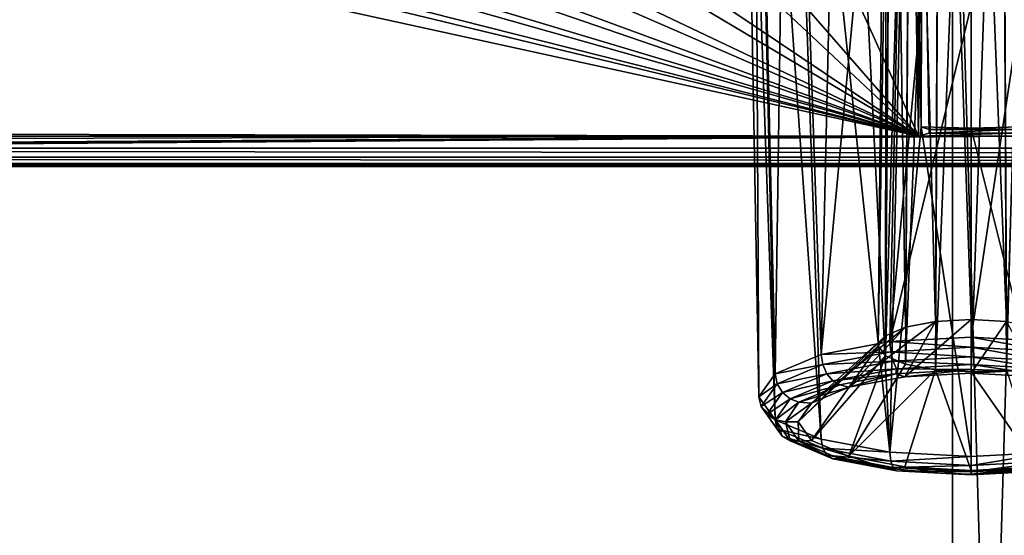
# Model space of a CAD drawing. Header units: metres. Extents: x -900 to 900, y -400 to 400.
# Tile 99 of 241: x -18 to 0, y -358 to -349. Entities that reach past the tile are written whole.
import ezdxf

# ---------------------------------------------------------------- set-up
doc = ezdxf.new("R2010")
doc.units = ezdxf.units.M

msp = doc.modelspace()

# ---------------------------------------------------------------- linework, layer by layer
at = {"layer": 'top'}
for points in [[(-699.821045, -339.827301, -29.544678), (-700.734314, -389.60788, -0.803848), (-0.734328, -389.60788, -0.803848)], [(-0.734328, -339.827301, -29.544678), (-699.821045, -339.827301, -29.544678), (-0.734328, -389.60788, -0.803848)], [(-0.734328, -339.827301, -29.544678), (-0.734328, -389.60788, -0.803848), (0.734328, -339.827301, -29.544678)], [(-0.734328, -389.60788, -0.803848), (0.734328, -389.60788, -0.803848), (0.734328, -339.827301, -29.544678)], [(-699.821045, -341.327301, -32.142754), (-0.734328, -341.327301, -32.142754), (-700.734314, -391.111328, -3.399924)], [(-700.734314, -391.111328, -3.399924), (-0.734328, -341.327301, -32.142754), (-0.734328, -391.111328, -3.399924)], [(0.734328, -341.327301, -32.142754), (0.734328, -391.111328, -3.399924), (-0.734328, -341.327301, -32.142754)], [(0.734328, -391.111328, -3.399924), (-0.734328, -391.111328, -3.399924), (-0.734328, -341.327301, -32.142754)]]:
    msp.add_3dface(points, dxfattribs=at)
at = {"layer": 'top01'}
for points in [[(73.137299, -329.321228, -82.511246), (-73.906776, -329.321228, -82.511246), (72.741257, -351.030212, -89.309532)], [(-73.906776, -329.321228, -82.511246), (-73.510727, -351.030212, -89.309532), (72.741257, -351.030212, -89.309532)], [(-3.219228, -354.937012, -100.835228), (-2.807983, -336.96698, -96.338303), (-1.531755, -336.801483, -96.901085)], [(-3.219228, -354.937012, -100.835228), (-1.531755, -336.801483, -96.901085), (-1.918752, -354.691864, -101.668877)], [(-1.531755, -336.801483, -96.901085), (-1.329419, -348.360382, -100.12896), (-1.918752, -354.691864, -101.668877)], [(-3.829417, -337.239014, -95.413345), (-2.807983, -336.96698, -96.338303), (-3.219228, -354.937012, -100.835228)], [(-4.488656, -337.588959, -94.223465), (-3.829417, -337.239014, -95.413345), (-4.088178, -355.303955, -99.587593)], [(-4.088178, -355.303955, -99.587593), (-3.829417, -337.239014, -95.413345), (-3.219228, -354.937012, -100.835228)], [(-4.716383, -337.980011, -92.893768), (-4.488656, -337.588959, -94.223465), (-4.393312, -355.736755, -98.115898)], [(-4.393312, -355.736755, -98.115898), (-4.488656, -337.588959, -94.223465), (-4.088178, -355.303955, -99.587593)], [(-1.055474, -354.312195, -99.384819), (-0.972737, -337.560181, -94.32135), (-1.516108, -337.660797, -93.979172)], [(-1.055474, -354.312195, -99.384819), (-0.384737, -354.274567, -99.512817), (-0.972737, -337.560181, -94.32135)], [(-0.384737, -354.274567, -99.512817), (-0.384737, -337.528564, -94.428764), (-0.972737, -337.560181, -94.32135)], [(0.203263, -337.560181, -94.32135), (-0.384737, -337.528564, -94.428764), (0.286, -354.312195, -99.384819)], [(-0.384737, -337.528564, -94.428764), (-0.384737, -354.274567, -99.512817), (0.286, -354.312195, -99.384819)], [(0.746634, -337.660797, -93.979172), (0.203263, -337.560181, -94.32135), (0.854624, -354.419403, -99.020317)], [(0.203263, -337.560181, -94.32135), (0.286, -354.312195, -99.384819), (0.854624, -354.419403, -99.020317)], [(-2.00404, -354.579834, -98.474792), (-1.872775, -337.814117, -93.457878), (-1.984737, -337.980011, -92.893768)], [(-2.00404, -354.579834, -98.474792), (-1.624098, -354.419403, -99.020317), (-1.872775, -337.814117, -93.457878)], [(-1.624098, -354.419403, -99.020317), (-1.516108, -337.660797, -93.979172), (-1.872775, -337.814117, -93.457878)], [(-1.624098, -354.419403, -99.020317), (-1.055474, -354.312195, -99.384819), (-1.516108, -337.660797, -93.979172)], [(-4.488656, -338.371063, -91.564072), (-4.716383, -337.980011, -92.893768), (-4.088178, -356.169586, -96.644211)], [(-4.088178, -356.169586, -96.644211), (-4.716383, -337.980011, -92.893768), (-4.393312, -355.736755, -98.115898)], [(-2.137458, -354.769073, -97.831306), (-1.984737, -337.980011, -92.893768), (-1.872775, -338.145905, -92.329659)], [(-2.137458, -354.769073, -97.831306), (-2.00404, -354.579834, -98.474792), (-1.984737, -337.980011, -92.893768)], [(-2.00404, -354.958313, -97.18782), (-2.137458, -354.769073, -97.831306), (-1.872775, -338.145905, -92.329659)], [(-2.00404, -354.958313, -97.18782), (-1.872775, -338.145905, -92.329659), (-1.516108, -338.299225, -91.808365)], [(-3.829417, -338.721008, -90.374191), (-4.488656, -338.371063, -91.564072), (-3.219228, -356.536499, -95.396568)], [(-3.219228, -356.536499, -95.396568), (-4.488656, -338.371063, -91.564072), (-4.088178, -356.169586, -96.644211)], [(-1.624098, -355.118744, -96.642303), (-2.00404, -354.958313, -97.18782), (-1.516108, -338.299225, -91.808365)], [(-1.624098, -355.118744, -96.642303), (-1.516108, -338.299225, -91.808365), (-0.972737, -338.399841, -91.466187)], [(0.203263, -338.399841, -91.466187), (0.746634, -338.299225, -91.808365), (0.286, -355.225952, -96.277794)], [(-1.055474, -355.225952, -96.277794), (-1.624098, -355.118744, -96.642303), (-0.972737, -338.399841, -91.466187)], [(-1.055474, -355.225952, -96.277794), (-0.972737, -338.399841, -91.466187), (-0.384737, -338.431427, -91.358772)], [(-0.384737, -355.26358, -96.149796), (-1.055474, -355.225952, -96.277794), (-0.384737, -338.431427, -91.358772)], [(-0.384737, -338.431427, -91.358772), (0.203263, -338.399841, -91.466187), (-0.384737, -355.26358, -96.149796)], [(0.203263, -338.399841, -91.466187), (0.286, -355.225952, -96.277794), (-0.384737, -355.26358, -96.149796)], [(-1.918752, -356.781677, -94.56292), (-2.807983, -338.993011, -89.449226), (-3.829417, -338.721008, -90.374191)], [(-1.918752, -356.781677, -94.56292), (-3.829417, -338.721008, -90.374191), (-3.219228, -356.536499, -95.396568)], [(-1.531755, -339.158539, -88.886452), (-2.807983, -338.993011, -89.449226), (-1.918752, -356.781677, -94.56292)], [(-1.584707, -339.230011, -88.643356), (-1.375246, -350.801575, -91.82814), (-4.855872, -343.078796, -89.702637)], [(-1.329419, -350.624573, -92.430038), (-1.531755, -339.158539, -88.886452), (-1.918752, -356.781677, -94.56292)], [(-1.375246, -350.801575, -91.82814), (-1.584707, -339.230011, -88.643356), (-1.397278, -339.193268, -88.768326)], [(-1.305871, -343.530518, -90.034332), (-1.531755, -339.158539, -88.886452), (-1.329419, -350.624573, -92.430038)], [(-1.375246, -350.801575, -91.82814), (-1.397278, -339.193268, -88.768326), (-1.305871, -343.530518, -90.034332)], [(-73.511017, -350.661682, -91.789635), (-36.634914, -343.078796, -89.702637), (-1.375246, -350.801575, -91.82814)], [(-1.375246, -350.801575, -91.82814), (-36.634914, -343.078796, -89.702637), (-33.380512, -343.078796, -89.702637)], [(-33.380512, -343.078796, -89.702637), (-31.880816, -343.078796, -89.702637), (-1.375246, -350.801575, -91.82814)], [(-31.880816, -343.078796, -89.702637), (-28.626411, -343.078796, -89.702637), (-1.375246, -350.801575, -91.82814)], [(-1.375246, -350.801575, -91.82814), (-28.626411, -343.078796, -89.702637), (-27.126715, -343.078796, -89.702637)], [(-27.126715, -343.078796, -89.702637), (-23.872311, -343.078796, -89.702637), (-1.375246, -350.801575, -91.82814)], [(-23.872311, -343.078796, -89.702637), (-22.372616, -343.078796, -89.702637), (-1.375246, -350.801575, -91.82814)], [(-1.375246, -350.801575, -91.82814), (-22.372616, -343.078796, -89.702637), (-19.11821, -343.078796, -89.702637)], [(-19.11821, -343.078796, -89.702637), (-17.618515, -343.078796, -89.702637), (-1.375246, -350.801575, -91.82814)], [(-17.618515, -343.078796, -89.702637), (-14.364111, -343.078796, -89.702637), (-1.375246, -350.801575, -91.82814)], [(-1.375246, -350.801575, -91.82814), (-14.364111, -343.078796, -89.702637), (-12.864415, -343.078796, -89.702637)], [(-12.864415, -343.078796, -89.702637), (-9.610011, -343.078796, -89.702637), (-1.375246, -350.801575, -91.82814)], [(-1.375246, -350.801575, -91.82814), (-9.610011, -343.078796, -89.702637), (-8.110315, -343.078796, -89.702637)], [(-4.855872, -343.078796, -89.702637), (-1.375246, -350.801575, -91.82814), (-8.110315, -343.078796, -89.702637)], [(-1.175276, -350.745178, -92.019981), (-1.375246, -350.801575, -91.82814), (-1.305871, -343.530518, -90.034332)], [(-1.175276, -350.679504, -92.243301), (-1.305871, -343.530518, -90.034332), (-1.329419, -350.624573, -92.430038)], [(-1.175276, -350.679504, -92.243301), (-1.175276, -350.745178, -92.019981), (-1.305871, -343.530518, -90.034332)], [(-1.918752, -354.691864, -101.668877), (-1.329419, -348.360382, -100.12896), (-0.384737, -348.329407, -100.234207)], [(-0.384737, -348.329407, -100.234207), (-0.384737, -354.605774, -101.961617), (-1.918752, -354.691864, -101.668877)], [(0.559945, -348.360382, -100.12896), (-0.384737, -354.605774, -101.961617), (-0.384737, -348.329407, -100.234207)], [(1.149278, -354.691864, -101.668877), (-0.384737, -354.605774, -101.961617), (0.559945, -348.360382, -100.12896)], [(-73.511017, -350.801575, -91.82814), (-73.511017, -350.661682, -91.789635), (-1.375246, -350.801575, -91.82814)], [(-1.329419, -350.624573, -92.430038), (-1.918752, -356.781677, -94.56292), (-0.384737, -356.867767, -94.270187)], [(-1.175276, -350.679504, -92.243301), (-1.329419, -350.624573, -92.430038), (-0.384737, -350.655518, -92.324791)], [(-0.384737, -350.655518, -92.324791), (-1.329419, -350.624573, -92.430038), (-0.384737, -356.867767, -94.270187)], [(0.405802, -350.679504, -92.243301), (-1.175276, -350.679504, -92.243301), (-0.384737, -350.655518, -92.324791)], [(-0.384737, -350.655518, -92.324791), (0.559945, -350.624573, -92.430038), (0.405802, -350.679504, -92.243301)], [(1.149278, -356.781677, -94.56292), (0.559945, -350.624573, -92.430038), (-0.384737, -350.655518, -92.324791)], [(-0.384737, -350.655518, -92.324791), (-0.384737, -356.867767, -94.270187), (1.149278, -356.781677, -94.56292)], [(-1.375246, -350.801575, -91.82814), (-75.141357, -351.27417, -90.221176), (-76.688385, -350.989777, -91.188232)], [(-76.688385, -350.989777, -91.188232), (-73.511017, -350.801575, -91.82814), (-1.375246, -350.801575, -91.82814)], [(-73.510727, -351.360474, -89.927757), (-75.141357, -351.27417, -90.221176), (-1.375246, -350.801575, -91.82814)], [(72.741257, -351.360474, -89.927757), (-73.510727, -351.360474, -89.927757), (0.605772, -350.801575, -91.82814)], [(0.605772, -350.801575, -91.82814), (-73.510727, -351.360474, -89.927757), (-1.375246, -350.801575, -91.82814)], [(0.605772, -350.801575, -91.82814), (-1.375246, -350.801575, -91.82814), (0.405802, -350.745178, -92.019981)], [(-1.375246, -350.801575, -91.82814), (-1.175276, -350.745178, -92.019981), (0.405802, -350.745178, -92.019981)], [(0.405802, -350.745178, -92.019981), (-1.175276, -350.745178, -92.019981), (0.405802, -350.679504, -92.243301)], [(-1.175276, -350.745178, -92.019981), (-1.175276, -350.679504, -92.243301), (0.405802, -350.679504, -92.243301)], [(-73.510727, -351.199768, -89.401642), (72.741257, -351.199768, -89.401642), (-73.510727, -351.030212, -89.309532)], [(72.741257, -351.199768, -89.401642), (72.741257, -351.030212, -89.309532), (-73.510727, -351.030212, -89.309532)], [(-73.510727, -351.321808, -89.551086), (72.741257, -351.321808, -89.551086), (-73.510727, -351.199768, -89.401642)], [(72.741257, -351.321808, -89.551086), (72.741257, -351.199768, -89.401642), (-73.510727, -351.199768, -89.401642)], [(-73.510727, -351.378174, -89.735619), (72.741257, -351.378174, -89.735619), (-73.510727, -351.321808, -89.551086)], [(72.741257, -351.378174, -89.735619), (72.741257, -351.321808, -89.551086), (-73.510727, -351.321808, -89.551086)], [(-73.510727, -351.360474, -89.927757), (72.741257, -351.360474, -89.927757), (-73.510727, -351.378174, -89.735619)], [(72.741257, -351.360474, -89.927757), (72.741257, -351.378174, -89.735619), (-73.510727, -351.378174, -89.735619)], [(-1.634509, -355.356781, -101.149139), (-1.055474, -354.312195, -99.384819), (-2.694014, -355.556519, -100.469963)], [(-1.055474, -354.312195, -99.384819), (-1.624098, -354.419403, -99.020317), (-2.694014, -355.556519, -100.469963)], [(-0.384737, -355.286652, -101.387634), (-0.384737, -354.274567, -99.512817), (-1.634509, -355.356781, -101.149139)], [(-0.384737, -354.274567, -99.512817), (-1.055474, -354.312195, -99.384819), (-1.634509, -355.356781, -101.149139)], [(0.286, -354.312195, -99.384819), (-0.384737, -354.274567, -99.512817), (-0.384737, -355.286652, -101.387634)], [(0.865034, -355.356781, -101.149139), (0.286, -354.312195, -99.384819), (-0.384737, -355.286652, -101.387634)], [(-2.694014, -355.556519, -100.469963), (-1.624098, -354.419403, -99.020317), (-3.401953, -355.855469, -99.453506)], [(-1.624098, -354.419403, -99.020317), (-2.00404, -354.579834, -98.474792), (-3.401953, -355.855469, -99.453506)], [(-3.401953, -355.855469, -99.453506), (-2.00404, -354.579834, -98.474792), (-3.650548, -356.208069, -98.254509)], [(-2.00404, -354.579834, -98.474792), (-2.137458, -354.769073, -97.831306), (-3.650548, -356.208069, -98.254509)], [(-3.219228, -354.937012, -100.835228), (-1.918752, -354.691864, -101.668877), (-1.898037, -354.882782, -101.688248)], [(-1.918752, -354.691864, -101.668877), (-0.384737, -354.605774, -101.961617), (-0.384737, -354.798187, -101.975945)], [(-1.898037, -354.882782, -101.688248), (-1.918752, -354.691864, -101.668877), (-0.384737, -354.798187, -101.975945)], [(-0.384737, -354.798187, -101.975945), (-0.384737, -354.605774, -101.961617), (1.128562, -354.882782, -101.688248)], [(-0.384737, -354.605774, -101.961617), (1.149278, -354.691864, -101.668877), (1.128562, -354.882782, -101.688248)], [(-4.088178, -355.303955, -99.587593), (-3.219228, -354.937012, -100.835228), (-3.1879, -355.125336, -100.863518)], [(-3.650548, -356.208069, -98.254509), (-2.137458, -354.769073, -97.831306), (-3.401953, -356.560699, -97.055511)], [(-2.137458, -354.769073, -97.831306), (-2.00404, -354.958313, -97.18782), (-3.401953, -356.560699, -97.055511)], [(-3.1879, -355.125336, -100.863518), (-3.219228, -354.937012, -100.835228), (-1.898037, -354.882782, -101.688248)], [(-3.1879, -355.125336, -100.863518), (-1.898037, -354.882782, -101.688248), (-1.85649, -355.063995, -101.636566)], [(-1.898037, -354.882782, -101.688248), (-0.384737, -354.798187, -101.975945), (-0.384737, -354.98175, -101.916481)], [(-1.85649, -355.063995, -101.636566), (-1.898037, -354.882782, -101.688248), (-0.384737, -354.98175, -101.916481)], [(-0.384737, -354.98175, -101.916481), (-0.384737, -354.798187, -101.975945), (1.087016, -355.063995, -101.636566)], [(-0.384737, -354.798187, -101.975945), (1.128562, -354.882782, -101.688248), (1.087016, -355.063995, -101.636566)], [(-4.050013, -355.4888, -99.627609), (-4.088178, -355.303955, -99.587593), (-3.1879, -355.125336, -100.863518)], [(-4.050013, -355.4888, -99.627609), (-3.1879, -355.125336, -100.863518), (-3.11094, -355.299866, -100.83448)], [(-3.401953, -356.560699, -97.055511), (-2.00404, -354.958313, -97.18782), (-2.694014, -356.859619, -96.039055)], [(-3.11094, -355.299866, -100.83448), (-3.1879, -355.125336, -100.863518), (-1.85649, -355.063995, -101.636566)], [(-3.11094, -355.299866, -100.83448), (-1.85649, -355.063995, -101.636566), (-1.795039, -355.207855, -101.523613)], [(-2.00404, -354.958313, -97.18782), (-1.624098, -355.118744, -96.642303), (-2.694014, -356.859619, -96.039055)], [(-2.694014, -356.859619, -96.039055), (-1.624098, -355.118744, -96.642303), (-1.055474, -355.225952, -96.277794)], [(-1.85649, -355.063995, -101.636566), (-0.384737, -354.98175, -101.916481), (-0.384737, -355.128387, -101.791252)], [(-1.795039, -355.207855, -101.523613), (-1.85649, -355.063995, -101.636566), (-0.384737, -355.128387, -101.791252)], [(-0.384737, -355.128387, -101.791252), (-0.384737, -355.21814, -101.620613), (-1.795039, -355.207855, -101.523613)], [(-0.384737, -355.128387, -101.791252), (-0.384737, -354.98175, -101.916481), (1.025565, -355.207855, -101.523613)], [(-0.384737, -354.98175, -101.916481), (1.087016, -355.063995, -101.636566), (1.025565, -355.207855, -101.523613)], [(-0.384737, -355.21814, -101.620613), (-0.384737, -355.128387, -101.791252), (0.424414, -355.244812, -101.529877)], [(-0.384737, -355.128387, -101.791252), (1.025565, -355.207855, -101.523613), (0.424414, -355.244812, -101.529877)], [(-4.393312, -355.736755, -98.115898), (-4.088178, -355.303955, -99.587593), (-4.050013, -355.4888, -99.627609)], [(-3.949385, -355.653381, -99.6325), (-4.050013, -355.4888, -99.627609), (-3.11094, -355.299866, -100.83448)], [(-3.949385, -355.653381, -99.6325), (-3.11094, -355.299866, -100.83448), (-2.997113, -355.433899, -100.755013)], [(-2.997113, -355.433899, -100.755013), (-3.11094, -355.299866, -100.83448), (-1.795039, -355.207855, -101.523613)], [(-1.795039, -355.207855, -101.523613), (-1.807845, -355.303223, -101.331299), (-2.997113, -355.433899, -100.755013)], [(-1.807845, -355.303223, -101.331299), (-2.86452, -355.507751, -100.635864), (-2.997113, -355.433899, -100.755013)], [(-2.694014, -355.556519, -100.469963), (-2.86452, -355.507751, -100.635864), (-1.807845, -355.303223, -101.331299)], [(-1.055474, -355.225952, -96.277794), (-1.634509, -357.059357, -95.359879), (-2.694014, -356.859619, -96.039055)], [(-2.694014, -355.556519, -100.469963), (-1.807845, -355.303223, -101.331299), (-1.634509, -355.356781, -101.149139)], [(-0.384737, -355.21814, -101.620613), (-1.807845, -355.303223, -101.331299), (-1.795039, -355.207855, -101.523613)], [(-1.807845, -355.303223, -101.331299), (-0.384737, -355.21814, -101.620613), (-1.634509, -355.356781, -101.149139)], [(-1.634509, -355.356781, -101.149139), (-0.384737, -355.21814, -101.620613), (-0.384737, -355.286652, -101.387634)], [(-0.384737, -357.129517, -95.121384), (-1.634509, -357.059357, -95.359879), (-1.055474, -355.225952, -96.277794)], [(-0.384737, -355.26358, -96.149796), (-0.384737, -357.129517, -95.121384), (-1.055474, -355.225952, -96.277794)], [(-0.384737, -355.21814, -101.620613), (0.424414, -355.244812, -101.529877), (-0.384737, -355.286652, -101.387634)], [(-0.384737, -355.26358, -96.149796), (0.286, -355.225952, -96.277794), (0.865034, -357.059357, -95.359879)], [(-0.384737, -355.286652, -101.387634), (0.424414, -355.244812, -101.529877), (0.865034, -355.356781, -101.149139)], [(-0.384737, -357.129517, -95.121384), (-0.384737, -355.26358, -96.149796), (0.865034, -357.059357, -95.359879)], [(-4.352784, -355.917755, -98.169128), (-4.393312, -355.736755, -98.115898), (-4.050013, -355.4888, -99.627609)], [(-4.352784, -355.917755, -98.169128), (-4.050013, -355.4888, -99.627609), (-3.949385, -355.653381, -99.6325)], [(-3.800549, -355.772614, -99.603218), (-3.949385, -355.653381, -99.6325), (-2.997113, -355.433899, -100.755013)], [(-2.997113, -355.433899, -100.755013), (-2.86452, -355.507751, -100.635864), (-3.800549, -355.772614, -99.603218)], [(-2.86452, -355.507751, -100.635864), (-3.641855, -355.839996, -99.506042), (-3.800549, -355.772614, -99.603218)], [(-3.641855, -355.839996, -99.506042), (-2.86452, -355.507751, -100.635864), (-2.694014, -355.556519, -100.469963)], [(-4.243843, -356.070526, -98.214058), (-4.352784, -355.917755, -98.169128), (-3.949385, -355.653381, -99.6325)], [(-4.243843, -356.070526, -98.214058), (-3.949385, -355.653381, -99.6325), (-3.800549, -355.772614, -99.603218)], [(-3.401953, -355.855469, -99.453506), (-3.641855, -355.839996, -99.506042), (-2.694014, -355.556519, -100.469963)], [(-4.088178, -356.169586, -96.644211), (-4.393312, -355.736755, -98.115898), (-4.352784, -355.917755, -98.169128)], [(-4.082713, -356.172363, -98.244003), (-4.243843, -356.070526, -98.214058), (-3.800549, -355.772614, -99.603218)], [(-3.800549, -355.772614, -99.603218), (-3.641855, -355.839996, -99.506042), (-4.082713, -356.172363, -98.244003)], [(-3.641855, -355.839996, -99.506042), (-3.893389, -356.208069, -98.254509), (-4.082713, -356.172363, -98.244003)], [(-3.893389, -356.208069, -98.254509), (-3.641855, -355.839996, -99.506042), (-3.401953, -355.855469, -99.453506)], [(-3.650548, -356.208069, -98.254509), (-3.893389, -356.208069, -98.254509), (-3.401953, -355.855469, -99.453506)], [(-4.050013, -356.34668, -96.71064), (-4.352784, -355.917755, -98.169128), (-4.243843, -356.070526, -98.214058)], [(-4.050013, -356.34668, -96.71064), (-4.088178, -356.169586, -96.644211), (-4.352784, -355.917755, -98.169128)], [(-3.949385, -356.487671, -96.795616), (-4.243843, -356.070526, -98.214058), (-4.082713, -356.172363, -98.244003)], [(-3.949385, -356.487671, -96.795616), (-4.050013, -356.34668, -96.71064), (-4.243843, -356.070526, -98.214058)], [(-3.219228, -356.536499, -95.396568), (-4.088178, -356.169586, -96.644211), (-4.050013, -356.34668, -96.71064)], [(-3.800549, -356.572083, -96.884789), (-3.949385, -356.487671, -96.795616), (-4.082713, -356.172363, -98.244003)], [(-4.082713, -356.172363, -98.244003), (-3.893389, -356.208069, -98.254509), (-3.800549, -356.572083, -96.884789)], [(-3.893389, -356.208069, -98.254509), (-3.641855, -356.576141, -97.002975), (-3.800549, -356.572083, -96.884789)], [(-3.641855, -356.576141, -97.002975), (-3.893389, -356.208069, -98.254509), (-3.650548, -356.208069, -98.254509)], [(-3.401953, -356.560699, -97.055511), (-3.641855, -356.576141, -97.002975), (-3.650548, -356.208069, -98.254509)], [(-3.1879, -356.710144, -95.474731), (-4.050013, -356.34668, -96.71064), (-3.949385, -356.487671, -96.795616)], [(-3.1879, -356.710144, -95.474731), (-3.219228, -356.536499, -95.396568), (-4.050013, -356.34668, -96.71064)], [(-3.11094, -356.841187, -95.593636), (-3.949385, -356.487671, -96.795616), (-3.800549, -356.572083, -96.884789)], [(-3.11094, -356.841187, -95.593636), (-3.1879, -356.710144, -95.474731), (-3.949385, -356.487671, -96.795616)], [(-2.997113, -356.910828, -95.732994), (-3.11094, -356.841187, -95.593636), (-3.800549, -356.572083, -96.884789)], [(-3.800549, -356.572083, -96.884789), (-3.641855, -356.576141, -97.002975), (-2.997113, -356.910828, -95.732994)], [(-3.641855, -356.576141, -97.002975), (-3.401953, -356.560699, -97.055511), (-2.694014, -356.859619, -96.039055)], [(-2.997113, -356.910828, -95.732994), (-3.641855, -356.576141, -97.002975), (-2.86452, -356.908417, -95.873161)], [(-2.86452, -356.908417, -95.873161), (-3.641855, -356.576141, -97.002975), (-2.694014, -356.859619, -96.039055)], [(-1.918752, -356.781677, -94.56292), (-3.219228, -356.536499, -95.396568), (-3.1879, -356.710144, -95.474731)], [(-1.898037, -356.952698, -94.650002), (-3.1879, -356.710144, -95.474731), (-3.11094, -356.841187, -95.593636)], [(-1.898037, -356.952698, -94.650002), (-1.918752, -356.781677, -94.56292), (-3.1879, -356.710144, -95.474731)], [(-0.384737, -356.867767, -94.270187), (-1.918752, -356.781677, -94.56292), (-1.898037, -356.952698, -94.650002)], [(1.128562, -356.952698, -94.650002), (1.149278, -356.781677, -94.56292), (-0.384737, -357.037292, -94.362305)], [(1.149278, -356.781677, -94.56292), (-0.384737, -356.867767, -94.270187), (-0.384737, -357.037292, -94.362305)], [(-1.85649, -357.077057, -94.79155), (-3.11094, -356.841187, -95.593636), (-2.997113, -356.910828, -95.732994)], [(-1.85649, -357.077057, -94.79155), (-1.898037, -356.952698, -94.650002), (-3.11094, -356.841187, -95.593636)], [(-1.988064, -357.088623, -95.260414), (-2.997113, -356.910828, -95.732994), (-2.86452, -356.908417, -95.873161)], [(-1.795039, -357.136871, -94.964401), (-2.997113, -356.910828, -95.732994), (-1.988064, -357.088623, -95.260414)], [(-1.795039, -357.136871, -94.964401), (-1.85649, -357.077057, -94.79155), (-2.997113, -356.910828, -95.732994)], [(-2.86452, -356.908417, -95.873161), (-2.694014, -356.859619, -96.039055), (-1.988064, -357.088623, -95.260414)], [(-2.694014, -356.859619, -96.039055), (-1.634509, -357.059357, -95.359879), (-1.988064, -357.088623, -95.260414)], [(-0.384737, -357.037292, -94.362305), (-0.384737, -356.867767, -94.270187), (-1.898037, -356.952698, -94.650002)], [(-0.384737, -357.037292, -94.362305), (-1.898037, -356.952698, -94.650002), (-1.85649, -357.077057, -94.79155)], [(1.087016, -357.077057, -94.79155), (1.128562, -356.952698, -94.650002), (-0.384737, -357.159454, -94.511681)], [(1.128562, -356.952698, -94.650002), (-0.384737, -357.037292, -94.362305), (-0.384737, -357.159454, -94.511681)], [(-1.988064, -357.088623, -95.260414), (-1.634509, -357.059357, -95.359879), (-0.958434, -357.184692, -94.933708)], [(-0.958434, -357.184692, -94.933708), (-1.795039, -357.136871, -94.964401), (-1.988064, -357.088623, -95.260414)], [(-0.384737, -357.159454, -94.511681), (-0.384737, -357.037292, -94.362305), (-1.85649, -357.077057, -94.79155)], [(-0.384737, -357.159454, -94.511681), (-1.85649, -357.077057, -94.79155), (-1.795039, -357.136871, -94.964401)], [(-0.384737, -357.214935, -94.69635), (-1.795039, -357.136871, -94.964401), (-0.958434, -357.184692, -94.933708)], [(-0.384737, -357.214935, -94.69635), (-0.384737, -357.159454, -94.511681), (-1.795039, -357.136871, -94.964401)], [(-1.634509, -357.059357, -95.359879), (-0.384737, -357.129517, -95.121384), (-0.958434, -357.184692, -94.933708)], [(-0.958434, -357.184692, -94.933708), (-0.384737, -357.129517, -95.121384), (-0.384737, -357.198029, -94.888405)], [(-0.384737, -357.129517, -95.121384), (0.865034, -357.059357, -95.359879), (-0.384737, -357.198029, -94.888405)], [(-0.384737, -357.198029, -94.888405), (0.865034, -357.059357, -95.359879), (1.038371, -357.112946, -95.177719)], [(1.025565, -357.136871, -94.964401), (1.087016, -357.077057, -94.79155), (-0.384737, -357.214935, -94.69635)], [(1.087016, -357.077057, -94.79155), (-0.384737, -357.159454, -94.511681), (-0.384737, -357.214935, -94.69635)], [(-0.384737, -357.198029, -94.888405), (1.038371, -357.112946, -95.177719), (1.025565, -357.136871, -94.964401)], [(-0.384737, -357.214935, -94.69635), (-0.384737, -357.198029, -94.888405), (1.025565, -357.136871, -94.964401)], [(-0.384737, -357.198029, -94.888405), (-0.384737, -357.214935, -94.69635), (-0.958434, -357.184692, -94.933708)]]:
    msp.add_3dface(points, dxfattribs=at)

doc.saveas('drawing.dxf')
